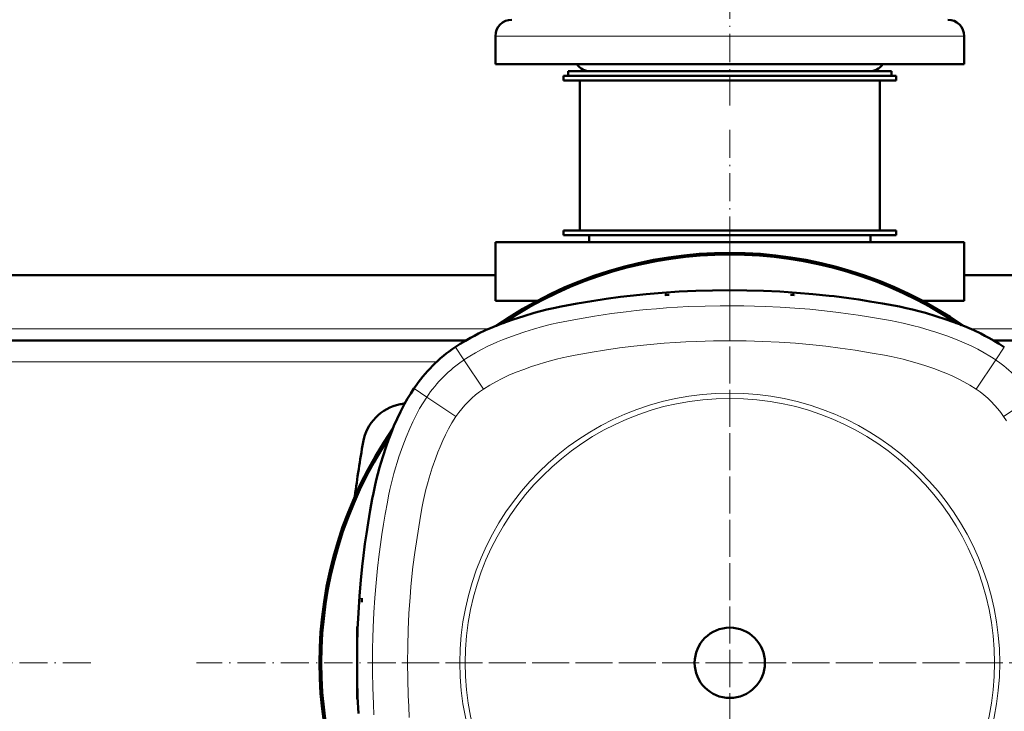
# Model space of a CAD drawing. Extents: x -2065 to 2446, y -2159 to 856.
# Tile 13 of 57: x 94 to 514, y -1612 to -1317. Entities that reach past the tile are written whole.
import ezdxf

# ---------------------------------------------------------------- set-up
doc = ezdxf.new("R2010")
doc.units = 0
doc.linetypes.add('DASHDOT', pattern=[18.5, 12, -3, 0.5, -3])

msp = doc.modelspace()

# ---------------------------------------------------------------- linework, layer by layer
at = {"color": 7, "linetype": 'DASHDOT', "lineweight": 18}
for p, q in [((396.57, -1353.82), (396.57, -1178.61)), ((396.56, -1364.21), (396.56, -1819.21)), ((396.57, -1440.22), (396.57, -1404.21)), ((396.57, -1442.04), (396.57, -1741.39)), ((124.06, -1591.71), (-330.94, -1591.71)), ((624.06, -1591.71), (169.06, -1591.71)), ((546.24, -1591.71), (246.89, -1591.71))]:
    msp.add_line(p, q, dxfattribs=at)
at = {"color": 7, "lineweight": 18}
for p, q in [((308.81, -1324.21), (296.57, -1324.21)), ((496.57, -1324.21), (308.81, -1324.21)), ((293.71, -1449.21), (-0.58, -1449.21)), ((596.57, -1449.21), (499.42, -1449.21)), ((279.45, -1457), (279.5, -1457.06)), ((283.12, -1462.46), (279.5, -1457.06)), ((510.01, -1462.46), (513.63, -1457.06)), ((513.68, -1457), (513.63, -1457.06)), ((271.58, -1463.21), (21.55, -1463.21)), ((283.12, -1462.46), (291.47, -1474.91)), ((510.01, -1462.46), (501.66, -1474.91)), ((261.85, -1474.6), (261.92, -1474.65)), ((267.32, -1478.27), (261.92, -1474.65)), ((267.32, -1478.27), (279.76, -1486.62)), ((513.37, -1486.62), (525.82, -1478.27))]:
    msp.add_line(p, q, dxfattribs=at)
at = {"color": 7, "lineweight": 50}
for p, q in [((296.57, -1336.21), (296.57, -1324.21)), ((496.57, -1336.21), (496.57, -1324.21)), ((308.81, -1336.21), (296.57, -1336.21)), ((496.57, -1336.21), (308.81, -1336.21)), ((327.57, -1339.21), (457.12, -1339.21)), ((327.57, -1339.21), (327.57, -1341.21)), ((344.35, -1339.21), (337.07, -1339.21)), ((456.07, -1339.21), (344.35, -1339.21)), ((457.12, -1339.21), (465.57, -1339.21)), ((465.57, -1339.21), (465.57, -1341.21)), ((325.57, -1341.21), (396.57, -1341.21)), ((325.57, -1341.21), (325.57, -1343.21)), ((325.57, -1343.21), (396.57, -1343.21)), ((327.57, -1341.21), (457.12, -1341.21)), ((332.57, -1343.21), (332.57, -1407.21)), ((396.57, -1341.21), (467.57, -1341.21)), ((396.57, -1343.21), (467.57, -1343.21)), ((457.12, -1341.21), (465.57, -1341.21)), ((460.57, -1343.21), (460.57, -1407.21)), ((467.57, -1341.21), (467.57, -1343.21)), ((325.57, -1407.21), (396.57, -1407.21)), ((325.57, -1407.21), (325.57, -1409.21)), ((325.57, -1409.21), (396.57, -1409.21)), ((332.57, -1407.21), (396.57, -1407.21)), ((336.57, -1412.21), (336.57, -1409.21)), ((396.57, -1407.21), (460.57, -1407.21)), ((396.57, -1407.21), (467.57, -1407.21)), ((396.57, -1409.21), (467.57, -1409.21)), ((456.57, -1412.21), (456.57, -1409.21)), ((467.57, -1407.21), (467.57, -1409.21)), ((496.57, -1412.21), (296.57, -1412.21)), ((296.57, -1437.21), (296.57, -1412.21)), ((496.57, -1412.21), (496.57, -1437.21)), ((296.57, -1426.21), (-3.43, -1426.21)), ((586.57, -1426.21), (496.57, -1426.21)), ((370.69, -1434.71), (369.03, -1434.83)), ((369.03, -1434.83), (369.04, -1434.71)), ((369.04, -1434.71), (370.69, -1434.71)), ((424.09, -1434.71), (422.44, -1434.71)), ((422.44, -1434.71), (424.1, -1434.83)), ((424.1, -1434.83), (424.09, -1434.71)), ((314.37, -1437.21), (296.57, -1437.21)), ((496.57, -1437.21), (478.74, -1437.21)), ((283.88, -1454.21), (9.25, -1454.21)), ((587.57, -1454.21), (509.25, -1454.21)), ((239.68, -1564.18), (239.57, -1564.19)), ((239.57, -1565.83), (239.68, -1564.18)), ((239.57, -1564.19), (239.57, -1565.83)), ((237.57, -1576.21), (237.86, -1576.19)), ((237.57, -1591.32), (237.57, -1576.21)), ((237.57, -1607.21), (237.57, -1592.12)), ((237.57, -1607.21), (237.86, -1607.24))]:
    msp.add_line(p, q, dxfattribs=at)
for points in [[(279.45, -1457), (281.6, -1455.6), (283.79, -1454.27), (286.01, -1453), (287.7, -1452.09), (289.4, -1451.22), (292.41, -1449.79), (295.47, -1448.46), (298.56, -1447.22), (301.38, -1446.16), (304.22, -1445.16), (308.66, -1443.69), (313.14, -1442.34), (315.86, -1441.59), (318.59, -1440.91), (321.31, -1440.29), (324.68, -1439.59), (326.94, -1439.16), (331.48, -1438.35), (337.68, -1437.32), (343.79, -1436.37), (349.92, -1435.53), (354.14, -1435.03), (360.93, -1434.33), (367.73, -1433.77), (374.91, -1433.3), (382.09, -1432.97), (389.24, -1432.78), (396.57, -1432.71)], [(513.68, -1457), (511.53, -1455.6), (509.34, -1454.27), (507.12, -1453), (505.43, -1452.09), (503.73, -1451.22), (500.72, -1449.79), (497.66, -1448.46), (494.57, -1447.22), (491.75, -1446.16), (488.91, -1445.16), (484.47, -1443.69), (479.99, -1442.34), (477.27, -1441.59), (474.55, -1440.91), (471.82, -1440.29), (468.93, -1439.68), (466.52, -1439.22), (461.69, -1438.36), (456.28, -1437.45), (451.61, -1436.71), (447.35, -1436.09), (441.04, -1435.27), (438.92, -1435.02), (431.96, -1434.31), (424.96, -1433.73), (417.96, -1433.29), (410.97, -1432.97), (403.8, -1432.78), (396.57, -1432.71)], [(261.85, -1474.6), (260.45, -1476.75), (259.12, -1478.94), (257.85, -1481.16), (256.94, -1482.85), (256.07, -1484.55), (254.64, -1487.56), (253.31, -1490.61), (252.07, -1493.71), (251.01, -1496.53), (250.01, -1499.37), (248.54, -1503.81), (247.19, -1508.29), (246.44, -1511.01), (245.76, -1513.73), (245.14, -1516.46), (244.53, -1519.35), (244.07, -1521.76), (243.21, -1526.59), (242.3, -1532), (241.56, -1536.67), (240.94, -1540.93), (240.12, -1547.24), (239.87, -1549.36), (239.16, -1556.32), (238.58, -1563.32), (238.14, -1570.32), (237.82, -1577.31), (237.63, -1584.48), (237.57, -1591.71)], [(238.15, -1613.37), (237.82, -1606.19), (237.63, -1599.04), (237.57, -1591.71)]]:
    msp.add_lwpolyline(points, dxfattribs=at)
at = {"color": 7, "lineweight": 18}
for points in [[(283.12, -1462.46), (285.61, -1460.86), (288.14, -1459.36), (290.72, -1457.94), (293.35, -1456.62), (295.4, -1455.67), (297.48, -1454.76), (299.68, -1453.85), (301.92, -1452.99), (305.51, -1451.68), (309.16, -1450.45), (312.8, -1449.3), (316.67, -1448.19), (320.55, -1447.21), (323.22, -1446.61), (327.82, -1445.69), (331.65, -1445.01), (338.89, -1443.8), (342.5, -1443.23), (346.12, -1442.69), (352.41, -1441.86), (356.63, -1441.38), (360.85, -1440.95), (365.24, -1440.57), (369.63, -1440.23), (374.3, -1439.93), (378.97, -1439.69), (386.1, -1439.43), (392.52, -1439.32), (396.57, -1439.3)], [(396.57, -1439.3), (402.62, -1439.34), (407.16, -1439.44), (411.7, -1439.59), (418.04, -1439.89), (424.36, -1440.29), (430.69, -1440.81), (436.92, -1441.42), (442.91, -1442.13), (447.13, -1442.71), (451.35, -1443.34), (455.72, -1444.04), (460.08, -1444.77), (465.17, -1445.67), (467.85, -1446.18), (470.5, -1446.74), (472.81, -1447.27), (475.1, -1447.83), (477.44, -1448.46), (479.77, -1449.13), (482.12, -1449.85), (484.46, -1450.61), (489.11, -1452.21), (492.89, -1453.63), (496.6, -1455.17), (499.48, -1456.48), (502.32, -1457.9), (505.09, -1459.41), (507.57, -1460.89), (510.01, -1462.46)], [(396.57, -1454.28), (389.56, -1454.34), (382.56, -1454.54), (377.89, -1454.74), (373.26, -1455), (368.63, -1455.32), (364.1, -1455.7), (359.73, -1456.12), (355.58, -1456.57), (349.48, -1457.34), (343.14, -1458.29), (337.91, -1459.14), (333.01, -1459.98), (330.57, -1460.42), (327.82, -1460.95), (325.11, -1461.53), (322.62, -1462.12), (320.14, -1462.77), (317.59, -1463.5), (314.77, -1464.37), (311.95, -1465.3), (308.66, -1466.46), (305.43, -1467.69), (302.28, -1469), (299.46, -1470.31), (296.71, -1471.73), (294.21, -1473.16), (291.47, -1474.91)], [(396.57, -1454.28), (403.61, -1454.34), (410.63, -1454.54), (417.6, -1454.87), (424.55, -1455.33), (429, -1455.7), (433.45, -1456.12), (437.6, -1456.58), (443.7, -1457.35), (450.05, -1458.3), (457.29, -1459.48), (462.57, -1460.42), (465.44, -1460.98), (468.03, -1461.54), (470.52, -1462.13), (473, -1462.78), (475.55, -1463.5), (479.73, -1464.82), (483.99, -1466.29), (486.41, -1467.19), (488.78, -1468.12), (491.4, -1469.25), (493.94, -1470.44), (496.43, -1471.73), (499.02, -1473.22), (501.66, -1474.91)], [(244.15, -1591.71), (244.19, -1585.66), (244.29, -1581.12), (244.44, -1576.58), (244.74, -1570.24), (245.14, -1563.91), (245.66, -1557.59), (246.28, -1551.36), (246.98, -1545.37), (247.56, -1541.15), (248.19, -1536.93), (248.89, -1532.56), (249.62, -1528.2), (250.52, -1523.11), (251.03, -1520.43), (251.59, -1517.78), (252.12, -1515.47), (252.69, -1513.18), (253.31, -1510.84), (253.98, -1508.51), (254.7, -1506.16), (255.46, -1503.82), (257.06, -1499.17), (258.48, -1495.39), (260.02, -1491.68), (261.33, -1488.8), (262.75, -1485.96), (264.26, -1483.19), (265.74, -1480.71), (267.32, -1478.27)], [(259.13, -1591.71), (259.19, -1584.67), (259.39, -1577.65), (259.72, -1570.68), (260.18, -1563.73), (260.55, -1559.28), (260.97, -1554.83), (261.43, -1550.68), (262.2, -1544.58), (263.15, -1538.23), (264.33, -1530.99), (265.27, -1525.71), (265.83, -1522.84), (266.39, -1520.25), (266.98, -1517.76), (267.63, -1515.28), (268.36, -1512.73), (269.67, -1508.55), (271.14, -1504.29), (272.04, -1501.87), (272.98, -1499.5), (274.1, -1496.88), (275.29, -1494.34), (276.58, -1491.85), (278.07, -1489.26), (279.76, -1486.62)], [(514.56, -1488.45), (513.37, -1486.62)], [(244.78, -1613.98), (244.54, -1609.31), (244.29, -1602.18), (244.17, -1595.76), (244.15, -1591.71)], [(259.13, -1591.71), (259.19, -1598.72), (259.39, -1605.72), (259.59, -1610.39), (259.85, -1615.02)]]:
    msp.add_lwpolyline(points, dxfattribs=at)
for radius in [115.14, 112.88]:
    msp.add_circle((396.57, -1591.71), radius, dxfattribs=at)
at = {"color": 7, "lineweight": 50}
msp.add_circle((396.57, -1591.71), 15, dxfattribs=at)
for centre, radius, start, end in [((303.57, -1324.21), 7, 90, 180), ((489.57, -1324.21), 7, 360, 90), ((337.07, -1332.21), 7, 214.8499, 270), ((456.07, -1332.21), 7, 270, 325.1501), ((396.56, -1591.71), 175, 55.2779, 124.7314), ((396.57, -1591.71), 174.8, 55.5582, 124.4418), ((396.57, -1591.71), 174.27, 56.3177, 123.6821), ((315.3, -1510.45), 64.36, 123.8463, 146.1537), ((259.84, -1500.99), 20, 101.1969, 170.1439), ((396.57, -2191.71), 724.12, 101.03598, 101.19688), ((396.56, -1591.71), 175, 145.2617, 214.7383), ((396.57, -1591.71), 174.8, 145.5582, 214.4418), ((396.57, -1591.71), 174.27, 146.3183, 213.6815), ((782.02, -1591.71), 550, 170.1439, 172.5794)]:
    msp.add_arc(centre, radius, start, end, dxfattribs=at)
at = {"color": 7, "lineweight": 18}
for centre, radius, start, end in [((315.31, -1510.46), 57.78, 123.846, 146.154), ((477.82, -1510.46), 57.78, 33.846, 56.154), ((315.31, -1510.46), 42.8, 123.846, 146.154), ((477.82, -1510.46), 42.8, 33.846, 56.154)]:
    msp.add_arc(centre, radius, start, end, dxfattribs=at)

doc.saveas('drawing.dxf')
